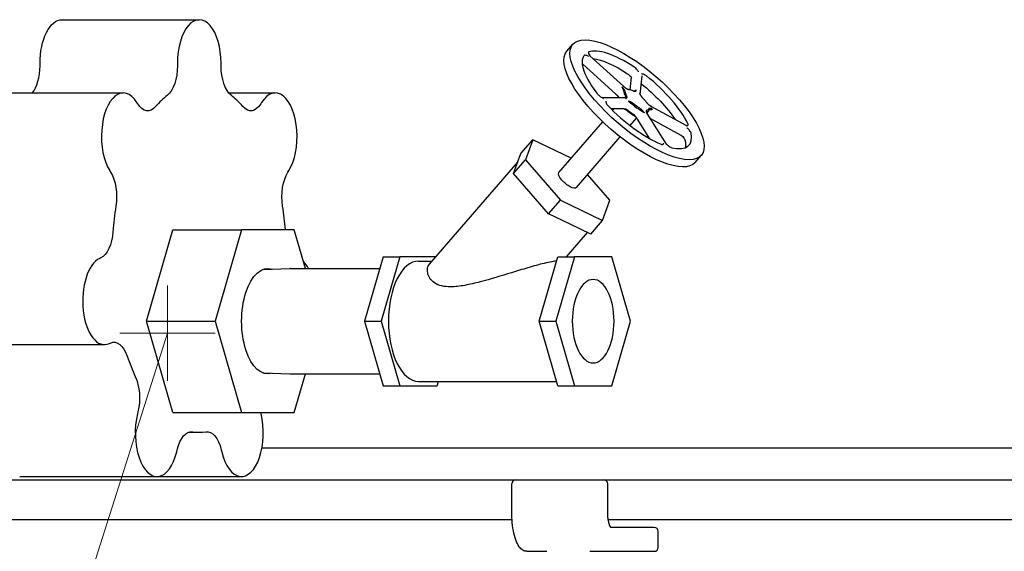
# Model space of a CAD drawing. Extents: x 0 to 796, y 0 to 496.
# Tile 6 of 222: x 119 to 134, y 202 to 211. Entities that reach past the tile are written whole.
import ezdxf

# ---------------------------------------------------------------- set-up
doc = ezdxf.new("R2010")
doc.units = 0
doc.header["$LTSCALE"] = 12
doc.header["$MEASUREMENT"] = 0
doc.layers.get('0').update_dxf_attribs({"linetype": 'CONTINUOUS'})
doc.layers.add('Leader', color=41, linetype='CONTINUOUS', lineweight=13)
doc.layers.add('Q', color=4, linetype='CONTINUOUS')

msp = doc.modelspace()

# ---------------------------------------------------------------- linework, layer by layer
for p, q in [((157.54079, 203.98078), (122.33875, 203.98078)), ((102.06479, 203.48078), (157.54079, 203.48078)), ((126.27671, 202.98078), (126.27671, 203.42078)), ((127.78797, 202.98078), (127.78797, 203.42078)), ((115.20864, 202.85578), (126.2809, 202.85578)), ((127.79671, 202.85578), (140.95064, 202.85578)), ((128.51906, 202.73078), (127.83481, 202.73078)), ((128.51906, 202.73078), (128.52224, 202.73078)), ((128.58224, 202.41578), (128.58224, 202.67078)), ((126.51131, 202.35578), (126.8307, 202.35578)), ((127.50437, 202.35578), (127.82377, 202.35578)), ((127.82377, 202.35578), (128.51906, 202.35578)), ((128.52224, 202.35578), (128.51906, 202.35578))]:
    msp.add_line(p, q)
for centre, start, end in [((126.33671, 203.42078), 90, 180), ((127.72797, 203.42078), 0, 90), ((128.52224, 202.67078), 0, 90), ((128.52224, 202.41578), 270, 0)]:
    msp.add_arc(centre, 0.06, start, end)
for points, knots in [([(126.51131, 202.35578), (126.48983, 202.35578), (126.46884, 202.3622), (126.4279, 202.38559), (126.40963, 202.40447), (126.37217, 202.45649), (126.35474, 202.49312), (126.32459, 202.5786), (126.31211, 202.62747), (126.29248, 202.73414), (126.28537, 202.7919), (126.27821, 202.89403), (126.27671, 202.9374), (126.27671, 202.98078)], [0, 0, 0, 0, 0.17476073, 0.17476073, 0.4053144, 0.4053144, 0.71947367, 0.71947367, 1.03363293, 1.03363293, 1.3477922, 1.3477922, 1.57079633, 1.57079633, 1.57079633, 1.57079633]), ([(127.83829, 202.72667), (127.83829, 202.72667), (127.83807, 202.72686), (127.83646, 202.72854), (127.83367, 202.732), (127.8266, 202.74428), (127.82209, 202.75401), (127.81261, 202.78039), (127.80768, 202.79801), (127.79881, 202.83982), (127.79502, 202.86453), (127.78963, 202.91804), (127.78813, 202.94698), (127.78798, 202.97759), (127.78797, 202.97918), (127.78797, 202.98078)], [0.2547607, 0.2547607, 0.2547607, 0.2547607, 0.31243724, 0.31243724, 0.49235954, 0.49235954, 0.71047533, 0.71047533, 0.96965004, 0.96965004, 1.25563961, 1.25563961, 1.55438176, 1.55438176, 1.57079633, 1.57079633, 1.57079633, 1.57079633])]:
    msp.add_open_spline(points, degree=3, knots=knots)
at = {"layer": 'Leader'}
for p, q in [((120.8517, 205.04328), (120.8517, 206.54328)), ((120.8517, 205.79328), (116.54557, 192.25578)), ((120.1017, 205.79328), (121.6017, 205.79328))]:
    msp.add_line(p, q, dxfattribs=at)
at = {"layer": 'Q'}
for p, q in [((119.18732, 210.73078), (121.35238, 210.73078)), ((127.14327, 210.23288), (127.23941, 210.34389)), ((128.03605, 209.6817), (127.5075, 210.16405)), ((118.84357, 210.00606), (118.84357, 210.04328)), ((121.00863, 210.04328), (121.00863, 210.00606)), ((121.69613, 210.00606), (121.69613, 210.04328)), ((127.91816, 209.55506), (127.39213, 210.03511)), ((128.14214, 209.62837), (128.16313, 209.82412)), ((128.30074, 209.55257), (128.33248, 209.84853)), ((117.99014, 209.57772), (120.1552, 209.57772)), ((121.81718, 209.57772), (122.54956, 209.57772)), ((128.06375, 209.49954), (127.70309, 209.49954)), ((120.38408, 209.40452), (120.36953, 209.42773)), ((122.33524, 209.42773), (122.32069, 209.40452)), ((128.04415, 209.32603), (127.83931, 209.32603)), ((127.86437, 209.30124), (127.88583, 209.32603)), ((128.42988, 209.29358), (128.403, 209.26255)), ((129.02172, 209.06649), (128.47289, 209.36489)), ((128.14028, 209.0623), (128.24377, 209.18179)), ((128.45367, 208.85494), (128.25635, 209.16506)), ((128.71595, 208.76858), (128.4085, 209.25178)), ((128.9466, 208.909), (128.45735, 209.175)), ((127.0182, 208.32417), (127.70969, 209.12263)), ((126.41943, 208.62447), (126.60602, 208.83993)), ((126.60602, 208.83993), (126.49209, 208.52231)), ((127.21331, 208.54947), (126.60602, 208.83993)), ((127.29411, 208.08522), (127.9856, 208.88369)), ((126.3055, 208.30686), (126.49209, 208.52231)), ((126.36247, 208.46567), (126.41943, 208.62447)), ((126.49209, 208.52231), (127.04222, 207.88708)), ((129.16538, 208.48168), (129.26152, 208.5927)), ((119.94088, 208.35271), (119.95543, 208.3295)), ((122.74934, 208.3295), (122.76389, 208.35271)), ((124.9813, 206.88181), (126.36919, 208.4844)), ((126.3055, 208.30686), (126.36247, 208.46567)), ((126.58056, 207.98924), (126.3055, 208.30686)), ((127.82022, 207.88708), (127.47137, 208.2899)), ((126.85563, 207.67162), (126.58056, 207.98924)), ((126.85563, 207.67162), (127.04222, 207.88708)), ((127.04222, 207.88708), (127.70628, 207.56946)), ((127.70628, 207.56946), (127.82022, 207.88708)), ((127.18766, 207.51281), (126.85563, 207.67162)), ((127.51969, 207.35401), (127.18766, 207.51281)), ((127.51969, 207.35401), (127.70628, 207.56946)), ((120.52244, 205.98078), (120.93741, 207.41828)), ((120.93741, 207.41828), (122.01995, 207.41828)), ((122.01995, 207.41828), (121.60498, 205.98078)), ((122.84989, 207.41828), (122.01995, 207.41828)), ((123.02526, 206.81078), (122.84989, 207.41828)), ((127.13914, 206.99663), (127.46945, 207.37804)), ((119.80118, 206.97785), (119.78303, 206.96957)), ((124.24957, 206.99663), (123.95632, 205.98078)), ((124.51345, 206.99663), (124.2202, 205.98078)), ((124.24957, 206.99663), (124.51345, 206.99663)), ((125.08074, 206.99663), (124.51345, 206.99663)), ((126.70881, 205.98078), (127.00206, 206.99663)), ((127.26594, 206.99663), (126.97269, 205.98078)), ((127.00206, 206.99663), (127.26594, 206.99663)), ((127.85244, 206.99663), (127.26594, 206.99663)), ((128.14569, 205.98078), (127.85244, 206.99663)), ((122.3551, 206.79529), (122.78066, 206.81064)), ((122.78815, 206.81078), (124.19592, 206.81078)), ((124.8067, 206.92858), (125.02181, 206.92858)), ((120.93741, 204.54328), (120.52244, 205.98078)), ((120.52244, 205.98078), (121.60498, 205.98078)), ((121.60498, 205.98078), (122.01995, 204.54328)), ((123.95632, 205.98078), (124.24957, 204.96493)), ((123.95632, 205.98078), (124.2202, 205.98078)), ((124.2202, 205.98078), (124.51345, 204.96493)), ((127.00206, 204.96493), (126.70881, 205.98078)), ((126.70881, 205.98078), (126.97269, 205.98078)), ((126.97269, 205.98078), (127.26594, 204.96493)), ((127.85244, 204.96493), (128.14569, 205.98078)), ((117.69446, 205.61181), (119.85953, 205.61181)), ((119.93602, 205.62905), (119.95416, 205.63733)), ((122.3551, 205.16627), (122.78066, 205.15091)), ((122.78815, 205.15078), (124.19592, 205.15078)), ((122.84989, 204.54328), (123.02526, 205.15078)), ((124.24957, 204.96493), (124.51345, 204.96493)), ((124.51345, 204.96493), (125.09995, 204.96493)), ((124.8067, 205.03298), (126.98242, 205.03298)), ((125.09995, 204.96493), (125.11959, 205.03298)), ((127.00206, 204.96493), (127.26594, 204.96493)), ((127.26594, 204.96493), (127.85244, 204.96493)), ((120.38637, 204.55339), (120.37829, 204.51986)), ((120.93741, 204.54328), (122.01995, 204.54328)), ((122.01995, 204.54328), (122.84989, 204.54328)), ((122.32648, 204.51986), (122.32084, 204.54328)), ((121.18361, 204.23078), (121.35238, 204.23078)), ((120.99771, 203.92327), (121.00578, 203.9568)), ((121.69899, 203.9568), (121.70706, 203.92327)), ((118.52294, 203.53406), (120.688, 203.53406)), ((120.688, 203.53406), (122.01677, 203.53406))]:
    msp.add_line(p, q, dxfattribs=at)
at = {"layer": 'Q', "extrusion": (3.22974e-16, -3.05174e-32, -1)}
msp.add_ellipse((119.18732, 210.04328), major_axis=(0, 0.6875), ratio=0.5, start_param=-1.57079633, end_param=0, dxfattribs=at)
at = {"layer": 'Q'}
for centre, major_axis, ratio, start_param, end_param in [((121.35238, 210.04328), (0, 0.6875), 0.5, -1.57079633, 1.57079633), ((128.25046, 209.46829), (1.01105, -0.8756), 0.35355339, -3.529189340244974, 2.753995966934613), ((128.25046, 209.46829), (-0.82207, 0.71194), 0.35355339, -1.21324972, -0.19026218), ((118.59357, 210.00606), (0, 0.5), 0.5, -2.59962062, -1.57079633), ((128.25046, 209.46829), (-0.82207, 0.71194), 0.35355339, -2.46988684, -1.44698859), ((120.1552, 208.89022), (0, 0.6875), 0.5, -0.67319843, 2.46839423), ((122.54956, 208.89022), (0, 0.6875), 0.5, -2.46839423, 0.67319843), ((121.35238, 206.98078), (0, 2.75), 0.5, 0.37404595, 0.52355195), ((121.35238, 206.98078), (0, 2.75), 0.5, -0.52355195, -0.37404595), ((128.19368, 209.48291), (0.14144, -0.13734), 0.37288753, -2.75291711, -2.2433454), ((128.25046, 209.46829), (0.82207, -0.71194), 0.35355339, -1.84156836, -0.81867008), ((128.15432, 209.35728), (-0.06458, -0.02824), 0.0000711, 0.00002884, 0.00014883), ((128.15174, 209.33322), (0.15632, -0.12914), 0.30984722, -1.62374508, -1.11417337), ((128.23814, 209.43158), (0.16674, -0.13775), 0.30984611, -1.62374696, -1.11417336), ((128.2863, 209.41581), (0.14381, -0.12193), 0.40817772, -0.34386152, 0.16552355), ((128.15432, 209.35728), (0.0583, -0.11505), 0.00001396, -0.00001709, 0.00006178), ((128.25046, 209.46829), (0.82207, -0.71194), 0.35355339, -0.58493119, 0.43796694), ((121.35238, 206.98078), (0, -2.75), 0.5, -1.8699488, -1.72044281), ((121.35238, 206.98078), (0, 2.75), 0.5, -1.41102656, -1.27164385), ((119.85953, 206.29931), (0, 0.6875), 0.5, 0.22439948, 3.36599213), ((122.78815, 205.98078), (0, 0.83), 0.5, 0, 0.01804317), ((122.84524, 206.29931), (0, 0.6875), 0.5, -0.73182386, -0.44748202), ((124.8067, 205.98078), (0, 0.9478), 0.5, 0, 3.14159265), ((121.35238, 206.98078), (0, -2.75), 0.5, -0.9723509, -0.8228449), ((122.78815, 205.98078), (0, -0.83), 0.5, -0.01804317, 0), ((120.688, 204.22156), (0, -0.6875), 0.5, -2.01959528, 1.12199738), ((122.01677, 204.22156), (0, -0.6875), 0.5, -1.12199738, 2.01959528), ((121.35238, 206.98078), (0, -2.75), 0.5, -0.074753, 0.074753)]:
    msp.add_ellipse(centre, major_axis=major_axis, ratio=ratio, start_param=start_param, end_param=end_param, dxfattribs=at)
at = {"layer": 'Q', "extrusion": (1.261e-16, -1.09206e-16, -1)}
for centre, major_axis, end_param in [((128.15432, 209.35728), (1.01105, -0.8756), 3.14159265), ((127.15615, 208.20469), (0.13796, -0.11947), 1.95839301)]:
    msp.add_ellipse(centre, major_axis=major_axis, ratio=0.35355339, start_param=0, end_param=end_param, dxfattribs=at)
at = {"layer": 'Q', "extrusion": (1.78968e-16, -5.24103e-18, -1)}
msp.add_ellipse((128.25046, 209.46829), major_axis=(-0.82207, 0.71194), ratio=0.35355339, start_param=-1.06628559, end_param=-0.04338728, dxfattribs=at)
at = {"layer": 'Q', "extrusion": (1.79694e-16, -4.20568e-18, -1)}
msp.add_ellipse((128.15432, 209.35728), major_axis=(0.82207, -0.71194), ratio=0.35355339, start_param=-2.64028933, end_param=-1.92843235, dxfattribs=at)
at = {"layer": 'Q', "extrusion": (2.22045e-16, 1.43012e-33, -1)}
msp.add_ellipse((120.75863, 210.00606), major_axis=(0, -0.5), ratio=0.5, start_param=-1.57079633, end_param=-0.37404595, dxfattribs=at)
at = {"layer": 'Q', "extrusion": (2.47258e-16, 1.11071e-17, -1)}
msp.add_ellipse((121.94613, 210.00606), major_axis=(0, -0.5), ratio=0.5, start_param=0.37404595, end_param=1.57079633, dxfattribs=at)
at = {"layer": 'Q', "extrusion": (2.54511e-16, 8.96597e-17, -1)}
msp.add_ellipse((128.2062, 209.49236), major_axis=(-0.1326, 0.12875), ratio=0.37288753, start_param=-0.89824725, end_param=-0.38867554, dxfattribs=at)
at = {"layer": 'Q', "extrusion": (2.09952e-16, 1.66425e-17, -1)}
msp.add_ellipse((128.22569, 209.50723), major_axis=(0.1498, -0.11492), ratio=0.35737243, start_param=-2.60082534, end_param=-2.09126507, dxfattribs=at)
at = {"layer": 'Q', "extrusion": (1.56809e-16, -7.09559e-17, -1)}
msp.add_ellipse((128.15432, 209.35728), major_axis=(0.82207, -0.71194), ratio=0.35355339, start_param=-1.67545288, end_param=-0.92260217, dxfattribs=at)
at = {"layer": 'Q', "extrusion": (2.38606e-16, 8.40566e-17, -1)}
msp.add_ellipse((128.11668, 209.394), major_axis=(-0.14144, 0.13734), ratio=0.37288794, start_param=-0.40398088, end_param=-0.38867707, dxfattribs=at)
at = {"layer": 'Q', "extrusion": (3.14011e-16, 7.98714e-17, -1)}
msp.add_ellipse((128.27925, 209.46829), major_axis=(0.14695, -0.1368), ratio=0.31687093, start_param=-1.49726294, end_param=-0.98815542, dxfattribs=at)
at = {"layer": 'Q', "extrusion": (2.47808e-16, 7.43128e-18, -1)}
msp.add_ellipse((120.53995, 209.79544), major_axis=(0, -0.5), ratio=0.5, start_param=-0.52355195, end_param=0.67319843, dxfattribs=at)
at = {"layer": 'Q', "extrusion": (3.12044e-16, -1.75795e-17, -1)}
msp.add_ellipse((122.16482, 209.79544), major_axis=(0, -0.5), ratio=0.5, start_param=-0.67319843, end_param=0.52355195, dxfattribs=at)
at = {"layer": 'Q', "extrusion": (1.87266e-16, -2.00794e-17, -1)}
msp.add_ellipse((128.16114, 209.34266), major_axis=(0.16674, -0.13775), ratio=0.30984722, start_param=1.11417337, end_param=1.62374508, dxfattribs=at)
at = {"layer": 'Q', "extrusion": (1.99751e-16, -2.1418e-17, -1)}
msp.add_ellipse((128.24788, 209.44423), major_axis=(0.15632, -0.12914), ratio=0.30984611, start_param=1.11417336, end_param=1.62374696, dxfattribs=at)
at = {"layer": 'Q', "extrusion": (1.03213e-16, -1.35235e-16, -1)}
msp.add_ellipse((128.29303, 209.42945), major_axis=(0.13482, -0.11431), ratio=0.40817772, start_param=-0.16552355, end_param=0.34386152, dxfattribs=at)
at = {"layer": 'Q', "extrusion": (2.25104e-16, 4.80988e-17, -1)}
msp.add_ellipse((128.15432, 209.35728), major_axis=(0.82207, -0.71194), ratio=0.35355339, start_param=-0.43805633, end_param=-0.19216111, dxfattribs=at)
at = {"layer": 'Q', "extrusion": (3.12044e-16, 1.75795e-17, -1)}
msp.add_ellipse((119.79956, 207.93859), major_axis=(0, -0.5), ratio=0.5, start_param=-2.46839423, end_param=-1.27164385, dxfattribs=at)
at = {"layer": 'Q', "extrusion": (2.44902e-16, -2.03263e-17, -1)}
msp.add_ellipse((122.90521, 207.93859), major_axis=(0, 0.5), ratio=0.5, start_param=-1.8699488, end_param=-0.67319843, dxfattribs=at)
at = {"layer": 'Q', "extrusion": (3.04171e-16, 4.83384e-17, -1)}
msp.add_ellipse((127.15615, 208.20469), major_axis=(-0.13796, 0.11947), ratio=0.35355339, start_param=-1.18319964, end_param=0, dxfattribs=at)
at = {"layer": 'Q', "extrusion": (2.27839e-16, 1.08932e-17, -1)}
msp.add_ellipse((119.74555, 207.46532), major_axis=(0, -0.5), ratio=0.5, start_param=-1.42114985, end_param=-0.22439948, dxfattribs=at)
at = {"layer": 'Q', "extrusion": (2.69458e-16, 4.45854e-18, -1)}
msp.add_ellipse((122.43492, 205.98078), major_axis=(0, -0.83), ratio=0.5, start_param=-0.15743557, end_param=3.29902823, dxfattribs=at)
at = {"layer": 'Q', "extrusion": (3.3771e-16, 3.09409e-32, -1)}
msp.add_ellipse((127.55919, 205.98078), major_axis=(0, -0.6575), ratio=0.5, start_param=-4.71238898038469, end_param=1.570796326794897, dxfattribs=at)
at = {"layer": 'Q', "extrusion": (2.2883e-16, -2.3549e-18, -1)}
msp.add_ellipse((120.00979, 205.14986), major_axis=(0, 0.5), ratio=0.5, start_param=-0.22439948, end_param=0.9723509, dxfattribs=at)
at = {"layer": 'Q', "extrusion": (3.13798e-16, -5.87811e-18, -1)}
msp.add_ellipse((120.16112, 204.77033), major_axis=(0, -0.5), ratio=0.5, start_param=-2.31874775, end_param=-1.12199738, dxfattribs=at)
at = {"layer": 'Q', "extrusion": (2.48226e-16, 1.84305e-18, -1)}
msp.add_ellipse((121.23102, 203.73986), major_axis=(0, 0.5), ratio=0.5, start_param=-1.12199738, end_param=0.074753, dxfattribs=at)
at = {"layer": 'Q', "extrusion": (2.23497e-16, -5.54751e-18, -1)}
msp.add_ellipse((121.47374, 203.73986), major_axis=(0, 0.5), ratio=0.5, start_param=-0.074753, end_param=1.12199738, dxfattribs=at)
at = {"layer": 'Q'}
for points, knots in [([(127.4908, 210.22237), (127.48778, 210.22123), (127.48581, 210.21907), (127.48364, 210.21274), (127.48347, 210.20778), (127.4901, 210.18736), (127.49878, 210.17316), (127.50437, 210.16421), (127.5044, 210.16416), (127.50443, 210.16411)], [-0.226841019, -0.226841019, -0.226841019, -0.226841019, -0.168978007, -0.168978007, -0.101429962, -0.101429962, 0, 0, 0.000547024, 0.000547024, 0.000547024, 0.000547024]), ([(127.48654, 210.15046), (127.48648, 210.15049), (127.48643, 210.15052), (127.47624, 210.15596), (127.46007, 210.16444), (127.4363, 210.17177), (127.43036, 210.17207), (127.4226, 210.17083), (127.41985, 210.16939), (127.41823, 210.16698)], [-0.244621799, -0.244621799, -0.244621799, -0.244621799, -0.244033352, -0.244033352, -0.134916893, -0.134916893, -0.062249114, -0.062249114, 0, 0, 0, 0]), ([(128.27146, 209.91199), (128.27142, 209.91204), (128.27139, 209.91209), (128.26553, 209.92113), (128.25596, 209.93562), (128.23324, 209.96133), (128.225, 209.96905), (128.21149, 209.98054), (128.205, 209.98548), (128.19855, 209.98973)], [-0.244622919, -0.244622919, -0.244622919, -0.244622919, -0.244034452, -0.244034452, -0.134916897, -0.134916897, -0.062248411, -0.062248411, 0, 0, 0, 0]), ([(128.10233, 209.87876), (128.10874, 209.87454), (128.11519, 209.86963), (128.12793, 209.85882), (128.13648, 209.85098), (128.15247, 209.83292), (128.1579, 209.826), (128.16264, 209.8195)], [0, 0, 0, 0, 0.06191261, 0.06191261, 0.127065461, 0.127065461, 0.169418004, 0.169418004, 0.169418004, 0.169418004]), ([(128.39872, 209.84464), (128.3924, 209.84965), (128.3859, 209.85413), (128.37285, 209.862), (128.36397, 209.8668), (128.33972, 209.87529), (128.32914, 209.87602), (128.32086, 209.87624), (128.32082, 209.87624), (128.32079, 209.87624)], [-0.305040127, -0.305040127, -0.305040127, -0.305040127, -0.216282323, -0.216282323, -0.122879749, -0.122879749, 0, 0, 0.000549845, 0.000549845, 0.000549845, 0.000549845]), ([(128.0653, 209.59277), (128.06526, 209.59334), (128.06508, 209.59524), (128.06433, 209.5989), (128.06258, 209.60418), (128.0597, 209.61054), (128.05566, 209.61769), (128.05073, 209.62513), (128.04538, 209.63233), (128.03989, 209.63916), (128.03437, 209.64566), (128.02884, 209.65196), (128.0233, 209.65816), (128.01857, 209.66346), (128.01572, 209.66671), (128.01392, 209.66879), (128.01315, 209.66968), (128.01239, 209.67057)], [0.564083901, 0.564083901, 0.564083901, 0.564083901, 0.573419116, 0.59431201, 0.618065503, 0.644556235, 0.673520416, 0.70152992, 0.727762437, 0.752187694, 0.775329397, 0.79785083, 0.820036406, 0.842193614, 0.855009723, 0.855009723, 0.864609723, 0.864609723, 0.864609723, 0.864609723]), ([(128.01239, 209.67057), (128.01287, 209.66968), (128.01334, 209.66877), (128.01381, 209.66783), (128.01443, 209.66657), (128.01504, 209.66526), (128.01564, 209.66392), (128.01667, 209.66159), (128.01768, 209.65915), (128.01867, 209.65667), (128.01967, 209.65418), (128.02065, 209.65166), (128.02162, 209.64916), (128.02261, 209.64661), (128.02359, 209.64409), (128.02458, 209.64162), (128.02511, 209.64028), (128.02564, 209.63895), (128.02617, 209.63765), (128.02665, 209.63648), (128.02712, 209.63532), (128.0276, 209.63418), (128.02866, 209.63164), (128.02972, 209.62919), (128.03076, 209.62683), (128.03188, 209.62429), (128.03298, 209.62186), (128.03402, 209.61952), (128.03514, 209.61702), (128.03621, 209.61462), (128.03718, 209.61232), (128.03742, 209.61176), (128.03766, 209.6112), (128.03788, 209.61065), (128.03862, 209.60888), (128.03929, 209.60717), (128.0399, 209.60551), (128.04062, 209.60353), (128.04125, 209.60164), (128.04176, 209.59984), (128.04221, 209.59823), (128.04258, 209.59668), (128.04285, 209.59522), (128.04308, 209.59393), (128.04324, 209.59271), (128.04332, 209.59155), (128.04335, 209.59103), (128.04337, 209.59052), (128.04336, 209.59004)], [-0.864609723, -0.864609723, -0.864609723, -0.864609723, -0.855009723, -0.855009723, -0.855009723, -0.842193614, -0.842193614, -0.842193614, -0.820036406, -0.820036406, -0.820036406, -0.79785083, -0.79785083, -0.79785083, -0.775329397, -0.775329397, -0.775329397, -0.763136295, -0.763136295, -0.763136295, -0.752187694, -0.752187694, -0.752187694, -0.727762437, -0.727762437, -0.727762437, -0.70152992, -0.70152992, -0.70152992, -0.673520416, -0.673520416, -0.673520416, -0.66666535, -0.66666535, -0.66666535, -0.644556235, -0.644556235, -0.644556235, -0.618065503, -0.618065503, -0.618065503, -0.59431201, -0.59431201, -0.59431201, -0.573419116, -0.573419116, -0.573419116, -0.564083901, -0.564083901, -0.564083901, -0.564083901]), ([(128.04023, 209.67825), (128.03924, 209.67898), (128.03698, 209.68057), (128.03462, 209.68197), (128.0323, 209.68324), (128.03129, 209.68375), (128.03028, 209.68423)], [-0.0327968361, -0.0327968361, -0.0327968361, -0.0327968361, -0.0224784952, -0.0096, -0.0096, 0, 0, 0, 0]), ([(128.03028, 209.68423), (128.03128, 209.68351), (128.03227, 209.6828), (128.0346, 209.6811), (128.03822, 209.67845), (128.04412, 209.67405), (128.05102, 209.6689), (128.05803, 209.66374), (128.0653, 209.65857), (128.07297, 209.65339), (128.0811, 209.6483), (128.08954, 209.64354), (128.09771, 209.63954), (128.10504, 209.63658), (128.11118, 209.63466), (128.11548, 209.63371), (128.11773, 209.63339), (128.11841, 209.63331)], [0, 0, 0, 0, 0.0096, 0.0096, 0.022478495, 0.044586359, 0.066744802, 0.089221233, 0.112377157, 0.136869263, 0.163153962, 0.19117504, 0.220124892, 0.246597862, 0.270339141, 0.291225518, 0.300557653, 0.300557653, 0.300557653, 0.300557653]), ([(128.18683, 209.61082), (128.18774, 209.61038), (128.19066, 209.609), (128.19572, 209.60687), (128.20202, 209.60471), (128.20846, 209.60314), (128.21453, 209.60246), (128.21976, 209.60272), (128.22399, 209.60375), (128.22738, 209.60529), (128.23018, 209.60715), (128.23261, 209.60921), (128.23487, 209.61135), (128.23681, 209.61317), (128.23808, 209.61422), (128.23891, 209.61487), (128.23928, 209.61514), (128.23965, 209.6154)], [0.564114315, 0.564114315, 0.564114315, 0.564114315, 0.573449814, 0.594341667, 0.618095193, 0.644586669, 0.673549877, 0.701557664, 0.727795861, 0.752227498, 0.775353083, 0.797874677, 0.820080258, 0.842214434, 0.855041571, 0.855041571, 0.864641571, 0.864641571, 0.864641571, 0.864641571]), ([(128.23965, 209.6154), (128.23888, 209.61551), (128.23808, 209.6156), (128.23727, 209.61565), (128.2362, 209.61571), (128.23509, 209.61573), (128.23399, 209.61568), (128.23208, 209.61559), (128.23015, 209.61533), (128.22827, 209.61492), (128.22638, 209.61452), (128.22454, 209.61397), (128.22277, 209.61336), (128.22097, 209.61273), (128.21924, 209.61203), (128.21758, 209.61131), (128.21668, 209.61092), (128.21581, 209.61052), (128.21495, 209.61013), (128.21417, 209.60978), (128.21342, 209.60943), (128.21267, 209.60909), (128.21101, 209.60832), (128.20941, 209.6076), (128.20784, 209.60698), (128.20615, 209.60631), (128.20449, 209.60574), (128.20281, 209.6053), (128.20236, 209.60518), (128.20192, 209.60508), (128.20147, 209.60498)], [-0.864641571, -0.864641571, -0.864641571, -0.864641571, -0.855041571, -0.855041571, -0.855041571, -0.842214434, -0.842214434, -0.842214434, -0.820080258, -0.820080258, -0.820080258, -0.797874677, -0.797874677, -0.797874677, -0.775353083, -0.775353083, -0.775353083, -0.763170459, -0.763170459, -0.763170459, -0.752227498, -0.752227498, -0.752227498, -0.727795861, -0.727795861, -0.727795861, -0.701557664, -0.701557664, -0.701557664, -0.694591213, -0.694591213, -0.694591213, -0.694591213]), ([(127.63274, 209.55799), (127.6372, 209.55229), (127.64249, 209.54649), (127.65426, 209.53494), (127.66285, 209.52713), (127.6911, 209.50622), (127.70651, 209.49736), (127.71895, 209.49045), (127.71901, 209.49042), (127.71906, 209.49039)], [-0.305009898, -0.305009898, -0.305009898, -0.305009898, -0.216262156, -0.216262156, -0.122870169, -0.122870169, 0, 0, 0.00054984, 0.00054984, 0.00054984, 0.00054984]), ([(127.75734, 209.4462), (127.75734, 209.44617), (127.75733, 209.44614), (127.7569, 209.44046), (127.75648, 209.43121), (127.7645, 209.41003), (127.76908, 209.4025), (127.77779, 209.39024), (127.78258, 209.38441), (127.78802, 209.37867)], [-0.244620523, -0.244620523, -0.244620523, -0.244620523, -0.244032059, -0.244032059, -0.134916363, -0.134916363, -0.062248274, -0.062248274, 0, 0, 0, 0]), ([(127.96638, 209.50111), (127.96632, 209.50153), (127.96608, 209.50296), (127.9653, 209.5057), (127.9636, 209.50963), (127.96086, 209.51431), (127.95702, 209.51948), (127.95226, 209.52474), (127.94697, 209.5297), (127.94139, 209.53434), (127.93568, 209.5388), (127.93004, 209.54332), (127.92562, 209.54731), (127.92322, 209.54985), (127.92249, 209.55068)], [-0.300486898, -0.300486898, -0.300486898, -0.300486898, -0.291192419, -0.270299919, -0.24654639, -0.220054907, -0.191091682, -0.163083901, -0.13684572, -0.112414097, -0.089288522, -0.066766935, -0.044561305, -0.034187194, -0.034187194, -0.034187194, -0.034187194]), ([(127.93442, 209.53898), (127.93567, 209.53755), (127.93879, 209.53398), (127.94375, 209.52814), (127.94924, 209.52132), (127.95458, 209.51411), (127.95948, 209.50673), (127.96221, 209.5019), (127.96342, 209.49954)], [0.073937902, 0.073937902, 0.073937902, 0.073937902, 0.089288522, 0.112414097, 0.13684572, 0.163083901, 0.191091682, 0.219459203, 0.219459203, 0.219459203, 0.219459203]), ([(128.06551, 209.52721), (128.0659, 209.5266), (128.0671, 209.52465), (128.06899, 209.52131), (128.07094, 209.51725), (128.07247, 209.51322), (128.0734, 209.50963), (128.07377, 209.50676), (128.0738, 209.50466), (128.07377, 209.50307), (128.07386, 209.50166), (128.07414, 209.50005), (128.07465, 209.49786), (128.07522, 209.49518), (128.07554, 209.4931), (128.07573, 209.49168), (128.0758, 209.49105), (128.07586, 209.49039)], [-0.300499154, -0.300499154, -0.300499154, -0.300499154, -0.291192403, -0.270299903, -0.24654638, -0.220054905, -0.191091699, -0.163083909, -0.136845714, -0.112414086, -0.089288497, -0.0667669, -0.044561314, -0.022427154, -0.0096, -0.0096, 0, 0, 0, 0]), ([(128.07586, 209.49039), (128.0762, 209.49068), (128.07656, 209.49096), (128.07741, 209.4916), (128.07878, 209.49255), (128.08113, 209.49401), (128.08389, 209.49569), (128.08655, 209.49753), (128.08902, 209.49969), (128.09116, 209.50237), (128.09276, 209.5058), (128.09355, 209.51013), (128.09328, 209.51523), (128.09198, 209.52073), (128.08996, 209.52615), (128.08787, 209.53055), (128.08648, 209.5331), (128.08604, 209.53389)], [0, 0, 0, 0, 0.0096, 0.0096, 0.022427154, 0.044561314, 0.0667669, 0.089288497, 0.112414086, 0.136845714, 0.163083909, 0.191091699, 0.220054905, 0.24654638, 0.270299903, 0.291192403, 0.300527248, 0.300527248, 0.300527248, 0.300527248]), ([(128.19965, 209.4027), (128.19872, 209.40349), (128.19569, 209.40604), (128.19017, 209.41044), (128.18279, 209.41586), (128.17456, 209.42136), (128.166, 209.42646), (128.15772, 209.43079), (128.15018, 209.43422), (128.1434, 209.4369), (128.13719, 209.43906), (128.13134, 209.4409), (128.12566, 209.44258), (128.12079, 209.44404), (128.11777, 209.44499), (128.11582, 209.44563), (128.11498, 209.44591), (128.11413, 209.4462)], [0.564083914, 0.564083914, 0.564083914, 0.564083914, 0.573419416, 0.59431126, 0.618064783, 0.644556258, 0.673519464, 0.701527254, 0.727765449, 0.752197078, 0.775322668, 0.797844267, 0.820049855, 0.842184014, 0.855011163, 0.855011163, 0.864611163, 0.864611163, 0.864611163, 0.864611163]), ([(128.11413, 209.4462), (128.11521, 209.44554), (128.11627, 209.44487), (128.11732, 209.44417), (128.11871, 209.44325), (128.12008, 209.4423), (128.1214, 209.44133), (128.12368, 209.43967), (128.12583, 209.43797), (128.12785, 209.4363), (128.12988, 209.43462), (128.13177, 209.43297), (128.13358, 209.43137), (128.1354, 209.42975), (128.13713, 209.42819), (128.1388, 209.42669), (128.1397, 209.42588), (128.14058, 209.42508), (128.14145, 209.42431), (128.14224, 209.42361), (128.14301, 209.42293), (128.14378, 209.42226), (128.1455, 209.42076), (128.1472, 209.41932), (128.14893, 209.41792), (128.15078, 209.41641), (128.15265, 209.41493), (128.15457, 209.41345), (128.15661, 209.41187), (128.1587, 209.41028), (128.16084, 209.40865), (128.16136, 209.40826), (128.16188, 209.40786), (128.16241, 209.40745), (128.16411, 209.40615), (128.16584, 209.40482), (128.16758, 209.40346), (128.16966, 209.40183), (128.17177, 209.40015), (128.17388, 209.39842), (128.17577, 209.39687), (128.17767, 209.39528), (128.17956, 209.39365), (128.18122, 209.39222), (128.18287, 209.39076), (128.18451, 209.38928), (128.18524, 209.38861), (128.18597, 209.38794), (128.18666, 209.38729)], [-0.864611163, -0.864611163, -0.864611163, -0.864611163, -0.855011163, -0.855011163, -0.855011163, -0.842184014, -0.842184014, -0.842184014, -0.820049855, -0.820049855, -0.820049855, -0.797844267, -0.797844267, -0.797844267, -0.775322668, -0.775322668, -0.775322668, -0.763139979, -0.763139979, -0.763139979, -0.752197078, -0.752197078, -0.752197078, -0.727765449, -0.727765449, -0.727765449, -0.701527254, -0.701527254, -0.701527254, -0.673519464, -0.673519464, -0.673519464, -0.666666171, -0.666666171, -0.666666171, -0.644556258, -0.644556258, -0.644556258, -0.618064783, -0.618064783, -0.618064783, -0.59431126, -0.59431126, -0.59431126, -0.573419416, -0.573419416, -0.573419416, -0.564083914, -0.564083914, -0.564083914, -0.564083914]), ([(128.28899, 209.57965), (128.28926, 209.57892), (128.28952, 209.5782), (128.2901, 209.57652), (128.29097, 209.57392), (128.29227, 209.56975), (128.29378, 209.56487), (128.29545, 209.55984), (128.29748, 209.55449), (128.30007, 209.54862), (128.30348, 209.54205), (128.30791, 209.53477), (128.31324, 209.5272), (128.31908, 209.51986), (128.32489, 209.51325), (128.32965, 209.50827), (128.33241, 209.50553), (128.33328, 209.50468)], [0, 0, 0, 0, 0.0096, 0.0096, 0.022407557, 0.044550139, 0.066775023, 0.089311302, 0.112429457, 0.136824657, 0.16306412, 0.191114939, 0.220117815, 0.246626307, 0.270381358, 0.291269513, 0.300559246, 0.300559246, 0.300559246, 0.300559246]), ([(128.30304, 209.54303), (128.30298, 209.54325), (128.30238, 209.54571), (128.30128, 209.55053), (128.29943, 209.55778), (128.29697, 209.56524), (128.29405, 209.57165), (128.29184, 209.57539), (128.29034, 209.57772), (128.28967, 209.5787), (128.28899, 209.57965)], [-0.114694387, -0.114694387, -0.114694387, -0.114694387, -0.112429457, -0.089311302, -0.066775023, -0.044550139, -0.022407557, -0.0096, -0.0096, 0, 0, 0, 0]), ([(128.10969, 209.29836), (128.10891, 209.29897), (128.10637, 209.30092), (128.10173, 209.30427), (128.09544, 209.30833), (128.08829, 209.31235), (128.08062, 209.31594), (128.0728, 209.31881), (128.06515, 209.32092), (128.0576, 209.3225), (128.04996, 209.32391), (128.04414, 209.3251), (128.04092, 209.32589), (128.04038, 209.32603)], [-0.300499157, -0.300499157, -0.300499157, -0.300499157, -0.291192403, -0.270299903, -0.24654638, -0.220054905, -0.191091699, -0.163083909, -0.136845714, -0.112414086, -0.089288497, -0.0667669, -0.062241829, -0.062241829, -0.062241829, -0.062241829]), ([(128.05414, 209.32309), (128.05653, 209.32207), (128.06165, 209.31974), (128.06986, 209.31545), (128.07842, 209.31035), (128.08665, 209.30485), (128.09403, 209.29943), (128.09955, 209.29503), (128.10258, 209.29248), (128.10351, 209.29168)], [0.137619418, 0.137619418, 0.137619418, 0.137619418, 0.163083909, 0.191091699, 0.220054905, 0.24654638, 0.270299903, 0.291192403, 0.300527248, 0.300527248, 0.300527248, 0.300527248]), ([(128.27338, 209.32444), (128.27415, 209.32403), (128.27495, 209.32359), (128.27576, 209.32314), (128.27756, 209.32213), (128.27939, 209.32107), (128.28122, 209.31997), (128.28331, 209.31871), (128.28541, 209.3174), (128.28752, 209.31605), (128.28988, 209.31454), (128.29225, 209.31298), (128.29463, 209.31138), (128.29661, 209.31004), (128.2986, 209.30868), (128.30059, 209.3073), (128.30121, 209.30688), (128.30183, 209.30645), (128.30245, 209.30602), (128.30498, 209.30427), (128.30753, 209.3025), (128.31011, 209.30073), (128.31252, 209.29907), (128.31497, 209.29741), (128.31748, 209.29576), (128.31981, 209.29422), (128.3222, 209.29269), (128.32468, 209.29115), (128.32578, 209.29046), (128.32691, 209.28977), (128.32805, 209.28907), (128.32932, 209.28829), (128.33061, 209.28751), (128.33193, 209.28671), (128.33436, 209.28525), (128.33687, 209.28374), (128.33944, 209.28217), (128.34197, 209.28062), (128.34457, 209.27901), (128.3472, 209.27732), (128.34982, 209.27563), (128.35246, 209.27386), (128.35506, 209.27198), (128.35657, 209.2709), (128.35806, 209.26978), (128.35952, 209.26863), (128.36061, 209.26778), (128.36169, 209.26691), (128.36274, 209.26602)], [-0.300527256, -0.300527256, -0.300527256, -0.300527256, -0.291192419, -0.291192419, -0.291192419, -0.270299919, -0.270299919, -0.270299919, -0.24654639, -0.24654639, -0.24654639, -0.220054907, -0.220054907, -0.220054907, -0.197945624, -0.197945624, -0.197945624, -0.191091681, -0.191091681, -0.191091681, -0.1630839, -0.1630839, -0.1630839, -0.13684572, -0.13684572, -0.13684572, -0.112414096, -0.112414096, -0.112414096, -0.101474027, -0.101474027, -0.101474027, -0.089288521, -0.089288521, -0.089288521, -0.066766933, -0.066766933, -0.066766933, -0.044561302, -0.044561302, -0.044561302, -0.022427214, -0.022427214, -0.022427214, -0.0096, -0.0096, -0.0096, 0, 0, 0, 0]), ([(128.36274, 209.26602), (128.36195, 209.26691), (128.36118, 209.2678), (128.35938, 209.26988), (128.35661, 209.27313), (128.35215, 209.27843), (128.34695, 209.28463), (128.34158, 209.29093), (128.33584, 209.29743), (128.3295, 209.30426), (128.32237, 209.31146), (128.31442, 209.3189), (128.30608, 209.32605), (128.29794, 209.33241), (128.29055, 209.33769), (128.28495, 209.34135), (128.28185, 209.34325), (128.28089, 209.34382)], [0, 0, 0, 0, 0.0096, 0.0096, 0.022427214, 0.044561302, 0.066766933, 0.089288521, 0.112414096, 0.13684572, 0.1630839, 0.191091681, 0.220054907, 0.24654639, 0.270299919, 0.291192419, 0.300527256, 0.300527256, 0.300527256, 0.300527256]), ([(128.40423, 209.30328), (128.40369, 209.3032), (128.402, 209.30288), (128.39933, 209.30193), (128.39652, 209.3), (128.39432, 209.29704), (128.39307, 209.29305), (128.39288, 209.28828), (128.39357, 209.2832), (128.39487, 209.27803), (128.39655, 209.27286), (128.39847, 209.2677), (128.4005, 209.26254), (128.40222, 209.25814), (128.4032, 209.25548), (128.4038, 209.25379), (128.40405, 209.25308), (128.40428, 209.25236)], [0.564091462, 0.564091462, 0.564091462, 0.564091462, 0.573426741, 0.594319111, 0.618072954, 0.644563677, 0.673527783, 0.701537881, 0.727772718, 0.752195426, 0.775331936, 0.79786069, 0.82004632, 0.84219021, 0.855017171, 0.855017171, 0.864617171, 0.864617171, 0.864617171, 0.864617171]), ([(128.3963, 209.43191), (128.3969, 209.43106), (128.39889, 209.42831), (128.40276, 209.42333), (128.4084, 209.41672), (128.41527, 209.40938), (128.42306, 209.40181), (128.43123, 209.39454), (128.43919, 209.38798), (128.44677, 209.3821), (128.45402, 209.37674), (128.46106, 209.37172), (128.46799, 209.36684), (128.47392, 209.36267), (128.47755, 209.36007), (128.47987, 209.35839), (128.48087, 209.35767), (128.48186, 209.35694)], [0.564116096, 0.564116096, 0.564116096, 0.564116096, 0.573451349, 0.594343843, 0.618097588, 0.644588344, 0.673552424, 0.701562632, 0.72779681, 0.752219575, 0.775357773, 0.797885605, 0.820070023, 0.842217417, 0.855041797, 0.855041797, 0.864641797, 0.864641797, 0.864641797, 0.864641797]), ([(128.49445, 209.32119), (128.49363, 209.32145), (128.49279, 209.32172), (128.49083, 209.32237), (128.48774, 209.32342), (128.48265, 209.32524), (128.47668, 209.32738), (128.47069, 209.32944), (128.46467, 209.3313), (128.45861, 209.33284), (128.4526, 209.33387), (128.4469, 209.33413), (128.44202, 209.33345), (128.43829, 209.33188), (128.43574, 209.32972), (128.43437, 209.32759), (128.43384, 209.32621), (128.43369, 209.32577)], [0, 0, 0, 0, 0.0096, 0.0096, 0.022493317, 0.04456082, 0.066718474, 0.089267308, 0.112445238, 0.136891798, 0.163115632, 0.191107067, 0.220065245, 0.246560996, 0.270318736, 0.291213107, 0.300534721, 0.300534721, 0.300534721, 0.300534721]), ([(128.43634, 209.30522), (128.43649, 209.30561), (128.43701, 209.30682), (128.43829, 209.30877), (128.44065, 209.31088), (128.44408, 209.31269), (128.44861, 209.31404), (128.45403, 209.31494), (128.45992, 209.31559), (128.46607, 209.31621), (128.47234, 209.31698), (128.47858, 209.31793), (128.48457, 209.31906), (128.48924, 209.32008), (128.49174, 209.32064), (128.49325, 209.32095), (128.49387, 209.32108), (128.49445, 209.32119)], [-0.300494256, -0.300494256, -0.300494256, -0.300494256, -0.291213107, -0.270318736, -0.246560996, -0.220065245, -0.191107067, -0.163115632, -0.136891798, -0.112445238, -0.089267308, -0.066718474, -0.04456082, -0.022493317, -0.0096, -0.0096, 0, 0, 0, 0]), ([(128.48186, 209.35694), (128.4809, 209.35789), (128.47991, 209.35883), (128.47889, 209.35974), (128.47753, 209.36096), (128.47613, 209.36215), (128.47469, 209.36328), (128.4722, 209.36525), (128.46961, 209.36706), (128.46698, 209.36875), (128.46435, 209.37043), (128.46168, 209.37199), (128.45904, 209.37345), (128.45848, 209.37376), (128.45791, 209.37407), (128.45735, 209.37437)], [-0.8646417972, -0.8646417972, -0.8646417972, -0.8646417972, -0.8550417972, -0.8550417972, -0.8550417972, -0.8422174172, -0.8422174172, -0.8422174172, -0.8200700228, -0.8200700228, -0.8200700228, -0.7978856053, -0.7978856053, -0.7978856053, -0.7931606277, -0.7931606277, -0.7931606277, -0.7931606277]), ([(128.18475, 209.2328), (128.18571, 209.23223), (128.18881, 209.23033), (128.19441, 209.22667), (128.2018, 209.22139), (128.20994, 209.21503), (128.21828, 209.20788), (128.22623, 209.20044), (128.23336, 209.19324), (128.23969, 209.18641), (128.24376, 209.18181), (128.24578, 209.17948), (128.24594, 209.17929)], [0.564083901, 0.564083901, 0.564083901, 0.564083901, 0.573419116, 0.59431201, 0.618065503, 0.644556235, 0.673520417, 0.701529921, 0.727762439, 0.752187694, 0.775329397, 0.77733519, 0.77733519, 0.77733519, 0.77733519]), ([(128.25593, 209.16566), (128.25503, 209.16673), (128.25415, 209.16781), (128.2533, 209.1689), (128.25136, 209.17139), (128.24956, 209.17391), (128.24786, 209.17642), (128.24613, 209.17896), (128.24451, 209.18149), (128.24294, 209.18396), (128.2421, 209.1853), (128.24127, 209.18662), (128.24045, 209.18792), (128.23972, 209.18909), (128.239, 209.19025), (128.23828, 209.19139), (128.23667, 209.19393), (128.23508, 209.19638), (128.23346, 209.19874), (128.23172, 209.20128), (128.22994, 209.20372), (128.22812, 209.20606), (128.22618, 209.20856), (128.22417, 209.21095), (128.22211, 209.21325), (128.2216, 209.21381), (128.2211, 209.21437), (128.22058, 209.21492), (128.21894, 209.2167), (128.21725, 209.21841), (128.21554, 209.22006), (128.21349, 209.22204), (128.21141, 209.22393), (128.20931, 209.22573), (128.20742, 209.22735), (128.20552, 209.22889), (128.20361, 209.23035), (128.20194, 209.23164), (128.20026, 209.23287), (128.19859, 209.23403), (128.19784, 209.23455), (128.19709, 209.23505), (128.19639, 209.23553)], [-0.829773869, -0.829773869, -0.829773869, -0.829773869, -0.820036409, -0.820036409, -0.820036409, -0.797850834, -0.797850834, -0.797850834, -0.775329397, -0.775329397, -0.775329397, -0.763136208, -0.763136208, -0.763136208, -0.752187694, -0.752187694, -0.752187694, -0.727762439, -0.727762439, -0.727762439, -0.701529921, -0.701529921, -0.701529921, -0.673520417, -0.673520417, -0.673520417, -0.666665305, -0.666665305, -0.666665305, -0.644556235, -0.644556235, -0.644556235, -0.618065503, -0.618065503, -0.618065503, -0.59431201, -0.59431201, -0.59431201, -0.573419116, -0.573419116, -0.573419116, -0.564083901, -0.564083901, -0.564083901, -0.564083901]), ([(128.39772, 209.27236), (128.39752, 209.27321), (128.39742, 209.27403), (128.39743, 209.2748), (128.39744, 209.27502), (128.39745, 209.27524), (128.39747, 209.27546), (128.39755, 209.27615), (128.39773, 209.2768), (128.39801, 209.27739), (128.39835, 209.2781), (128.39883, 209.27873), (128.39945, 209.27926), (128.40001, 209.27974), (128.40068, 209.28014), (128.40145, 209.28045), (128.40213, 209.28073), (128.4029, 209.28094), (128.40374, 209.28107), (128.40412, 209.28114), (128.40451, 209.28118), (128.4049, 209.28121)], [-0.697109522, -0.697109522, -0.697109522, -0.697109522, -0.673527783, -0.673527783, -0.673527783, -0.666673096, -0.666673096, -0.666673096, -0.644563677, -0.644563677, -0.644563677, -0.618072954, -0.618072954, -0.618072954, -0.594319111, -0.594319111, -0.594319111, -0.573426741, -0.573426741, -0.573426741, -0.564091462, -0.564091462, -0.564091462, -0.564091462]), ([(128.39754, 209.27292), (128.39754, 209.27292), (128.39754, 209.27291), (128.39756, 209.27285), (128.39762, 209.27271), (128.39782, 209.2722), (128.39794, 209.2719), (128.39824, 209.2712), (128.39842, 209.2708), (128.39912, 209.2693), (128.39978, 209.26798), (128.40118, 209.26547), (128.40185, 209.26434), (128.40259, 209.2632)], [0.0077662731, 0.0077662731, 0.0077662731, 0.0077662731, 0.0086330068, 0.0086330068, 0.0123297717, 0.0123297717, 0.0151967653, 0.0151967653, 0.017954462, 0.017954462, 0.0245465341, 0.0245465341, 0.0294649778, 0.0294649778, 0.0294649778, 0.0294649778]), ([(128.40428, 209.25236), (128.40447, 209.25284), (128.40462, 209.25331), (128.40475, 209.25377), (128.40493, 209.25438), (128.40505, 209.25496), (128.40511, 209.25553), (128.40521, 209.25652), (128.40514, 209.25745), (128.40492, 209.25835), (128.40471, 209.25925), (128.40435, 209.26012), (128.40391, 209.26098), (128.40353, 209.26173), (128.40308, 209.26247), (128.40261, 209.26321)], [-0.8646171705, -0.8646171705, -0.8646171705, -0.8646171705, -0.8550171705, -0.8550171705, -0.8550171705, -0.8421902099, -0.8421902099, -0.8421902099, -0.8200463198, -0.8200463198, -0.8200463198, -0.7978606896, -0.7978606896, -0.7978606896, -0.7783746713, -0.7783746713, -0.7783746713, -0.7783746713]), ([(129.02215, 209.06624), (129.02455, 209.06498), (129.02706, 209.06403), (129.03191, 209.06281), (129.03428, 209.06253), (129.03799, 209.0625), (129.03943, 209.06267), (129.04123, 209.06302), (129.04176, 209.06318), (129.04205, 209.06329), (129.04209, 209.0633), (129.04209, 209.0633)], [0.0007951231, 0.0007951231, 0.0007951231, 0.0007951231, 0.0139432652, 0.0139432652, 0.0270209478, 0.0270209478, 0.0381054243, 0.0381054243, 0.0464969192, 0.0464969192, 0.0494387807, 0.0494387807, 0.0494387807, 0.0494387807]), ([(129.02736, 209.06035), (129.0274, 209.06035), (129.02744, 209.06035), (129.034, 209.0605), (129.04425, 209.06097), (129.05399, 209.06953), (129.05483, 209.074), (129.05424, 209.08234), (129.05298, 209.08684), (129.05062, 209.09188)], [-0.244621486, -0.244621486, -0.244621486, -0.244621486, -0.244033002, -0.244033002, -0.134916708, -0.134916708, -0.062248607, -0.062248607, 0, 0, 0, 0]), ([(129.10171, 208.94681), (129.1008, 208.95104), (129.09875, 208.95594), (129.09276, 208.96676), (129.08774, 208.97459), (129.06627, 208.99994), (129.05191, 209.01354), (129.04007, 209.0245), (129.04001, 209.02455), (129.03996, 209.0246)], [-0.30505781, -0.30505781, -0.30505781, -0.30505781, -0.216294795, -0.216294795, -0.122885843, -0.122885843, 0, 0, 0.000549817, 0.000549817, 0.000549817, 0.000549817]), ([(128.95594, 208.90222), (128.96425, 208.89422), (128.97381, 208.88457), (128.99105, 208.86425), (128.99619, 208.85652), (129.00258, 208.84504), (129.00465, 208.84011), (129.00556, 208.83587)], [0.035370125, 0.035370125, 0.035370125, 0.035370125, 0.101428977, 0.101428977, 0.168976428, 0.168976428, 0.226732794, 0.226732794, 0.226732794, 0.226732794]), ([(128.6283, 208.76965), (128.63407, 208.76725), (128.6393, 208.76581), (128.64864, 208.76462), (128.65442, 208.76466), (128.6654, 208.77185), (128.6671, 208.77952), (128.66807, 208.78607), (128.66807, 208.7861), (128.66808, 208.78613)], [-0.30503992, -0.30503992, -0.30503992, -0.30503992, -0.216282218, -0.216282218, -0.122880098, -0.122880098, 0, 0, 0.000549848, 0.000549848, 0.000549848, 0.000549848]), ([(128.70962, 208.77248), (128.70968, 208.77243), (128.70973, 208.77238), (128.71965, 208.76343), (128.73555, 208.74923), (128.76429, 208.72881), (128.77305, 208.72385), (128.7862, 208.71752), (128.79191, 208.71536), (128.7969, 208.71422)], [-0.244624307, -0.244624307, -0.244624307, -0.244624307, -0.244035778, -0.244035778, -0.134917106, -0.134917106, -0.062248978, -0.062248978, 0, 0, 0, 0]), ([(126.98218, 206.92776), (126.96195, 206.92629), (126.93738, 206.92308), (126.8716, 206.91161), (126.82784, 206.90196), (126.70844, 206.87307), (126.62034, 206.84862), (126.44212, 206.79669), (126.35199, 206.76925), (126.11301, 206.69645), (125.94414, 206.64416), (125.69672, 206.57922), (125.61525, 206.55991), (125.45766, 206.53139), (125.3815, 206.52211), (125.30999, 206.52211), (125.26393, 206.52211), (125.21745, 206.52616), (125.13192, 206.54637), (125.09297, 206.56268), (125.02891, 206.60553), (125.00354, 206.63206), (124.9673, 206.68801), (124.95632, 206.71728), (124.94628, 206.76995), (124.94626, 206.79523), (124.95557, 206.84097), (124.96488, 206.86143), (124.9792, 206.87934), (124.98024, 206.88058), (124.9813, 206.88181)], [-2.41677875, -2.41677875, -2.41677875, -2.41677875, -2.16620276, -2.16620276, -1.81657663, -1.81657663, -1.16274347, -1.16274347, -0.5089103, -0.5089103, 0.74944552, 0.74944552, 1.37862343, 1.37862343, 2.00780134, 2.00780134, 2.00780134, 2.41310933, 2.41310933, 2.81841732, 2.81841732, 3.22372531, 3.22372531, 3.6290333, 3.6290333, 4.01219198, 4.01219198, 4.39535067, 4.39535067, 4.42458009, 4.42458009, 4.42458009, 4.42458009])]:
    msp.add_open_spline(points, degree=3, knots=knots, dxfattribs=at)
for points in [[(127.49516, 210.17968), (127.49831, 210.17396), (127.50247, 210.16864), (127.50733, 210.1642)], [(128.33248, 209.84854), (128.33248, 209.84854), (128.33248, 209.84853), (128.33248, 209.84853)], [(128.03601, 209.68172), (128.03734, 209.6805), (128.03876, 209.67934), (128.04023, 209.67826)], [(127.92248, 209.55068), (127.92125, 209.55208), (127.91994, 209.55342), (127.91858, 209.5547)], [(127.93442, 209.53898), (127.93317, 209.54039), (127.93185, 209.54174), (127.93047, 209.54301)], [(128.06375, 209.49953), (128.06494, 209.49953), (128.06589, 209.49984), (128.06589, 209.49984)], [(128.06375, 209.49953), (128.06375, 209.49953), (128.06375, 209.49953), (128.06375, 209.49953)], [(128.04416, 209.32604), (128.04416, 209.32604), (128.04416, 209.32604), (128.04415, 209.32604)], [(128.47125, 209.36587), (128.47181, 209.36549), (128.47234, 209.36516), (128.47285, 209.36488)], [(128.47288, 209.36487), (128.47287, 209.36487), (128.47286, 209.36488), (128.47285, 209.36488)], [(128.25612, 209.16543), (128.25607, 209.1655), (128.25601, 209.16558), (128.25593, 209.16566)], [(128.25637, 209.16507), (128.25636, 209.16509), (128.25634, 209.16511), (128.25633, 209.16513)], [(128.40452, 209.25962), (128.40556, 209.25693), (128.40688, 209.25429), (128.40842, 209.25186)], [(129.02172, 209.06648), (129.02172, 209.06648), (129.02172, 209.06648), (129.02172, 209.06648)], [(128.94663, 208.909), (128.94662, 208.909), (128.94661, 208.90901), (128.9466, 208.90901)], [(128.95594, 208.90222), (128.95333, 208.90473), (128.95022, 208.90703), (128.94685, 208.90888)], [(128.71597, 208.76853), (128.71596, 208.76854), (128.71595, 208.76856), (128.71594, 208.76857)], [(128.71597, 208.76853), (128.7177, 208.76578), (128.71983, 208.76336), (128.72198, 208.76149)]]:
    msp.add_open_spline(points, degree=3, dxfattribs=at)

doc.saveas('drawing.dxf')
